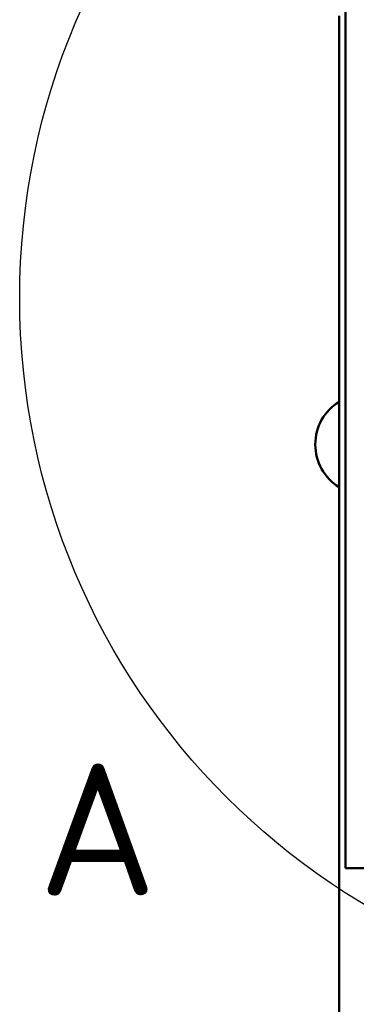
# Model space of a CAD drawing. Header units: millimetres. Extents: x 0 to 5104, y -184 to 1188.
# Tile 33 of 221: x 162 to 188, y 1020 to 1098. Entities that reach past the tile are written whole.
import ezdxf

# ---------------------------------------------------------------- set-up
doc = ezdxf.new("R2010")
doc.units = ezdxf.units.MM
doc.header["$LTSCALE"] = 2
doc.layers.add('Detailumgrenzung (ISO)', color=7, linetype='Continuous', lineweight=25)
doc.layers.add('Sichtbar (ISO)', color=7, linetype='Continuous', lineweight=50)
doc.styles.add('Bezeichnungstext (DIN)', font='isocpeur.ttf')

# ---------------------------------------------------------------- blocks, each defined once
blk = doc.blocks.new('2DDetail1')
at = {"layer": 'Detailumgrenzung (ISO)'}
blk.add_circle((108.906, 538.143), 28.1, dxfattribs=at)
at = {"layer": 'Detailumgrenzung (ISO)', "insert": (81.544, 514.358), "char_height": 5.25, "attachment_point": 7, "style": 'Bezeichnungstext (DIN)'}
blk.add_mtext('A', dxfattribs=at)

msp = doc.modelspace()

# ---------------------------------------------------------------- linework, layer by layer
at = {"layer": 'Sichtbar (ISO)'}
for p, q in [((187.53, 1099.671), (187.53, 1097.673)), ((187.03, 1098.755), (187.03, 1097.61)), ((187.03, 1096.055), (187.03, 1097.61)), ((187.53, 1033.261), (187.53, 1097.673)), ((187.03, 1096.055), (187.03, 1094.925)), ((187.03, 1094.925), (187.03, 1076.927)), ((187.03, 1076.927), (187.03, 1076.1)), ((187.03, 1074.968), (187.03, 1076.1)), ((187.481, 1076.222), (187.481, 1076.222)), ((187.03, 1074.968), (187.03, 1074.003)), ((187.03, 1056.256), (187.03, 1074.003)), ((187.03, 1056.256), (187.03, 1055.291)), ((187.03, 1054.159), (187.03, 1055.291)), ((187.03, 1054.159), (187.03, 1053.332)), ((187.481, 1054.037), (187.481, 1054.037)), ((187.03, 1053.332), (187.03, 1042.14)), ((187.03, 1042.14), (187.03, 1041.313)), ((187.03, 1041.313), (187.03, 1040.181)), ((187.481, 1041.434), (187.481, 1041.434)), ((187.03, 1040.181), (187.03, 1039.216)), ((187.03, 1030.801), (187.03, 1039.216)), ((187.53, 1033.261), (187.53, 1031.261)), ((187.03, 1030.801), (187.03, 1030.32)), ((187.53, 1031.261), (187.53, 1030.893)), ((194.201, 1030.893), (187.53, 1030.893)), ((187.03, 1030.155), (187.03, 1030.32)), ((187.03, 1030.155), (187.03, 1029.193)), ((187.03, 961.183), (187.03, 1029.193))]:
    msp.add_line(p, q, dxfattribs=at)
msp.add_arc((189.13, 1064.63), 4, 121.66824, 238.33176, dxfattribs=at)

# ---------------------------------------------------------------- block references
at = {"layer": 'Detailumgrenzung (ISO)', "xscale": 2, "yscale": 2, "zscale": 2}
msp.add_blockref('2DDetail1', (0, 0), dxfattribs=at)

doc.saveas('drawing.dxf')
